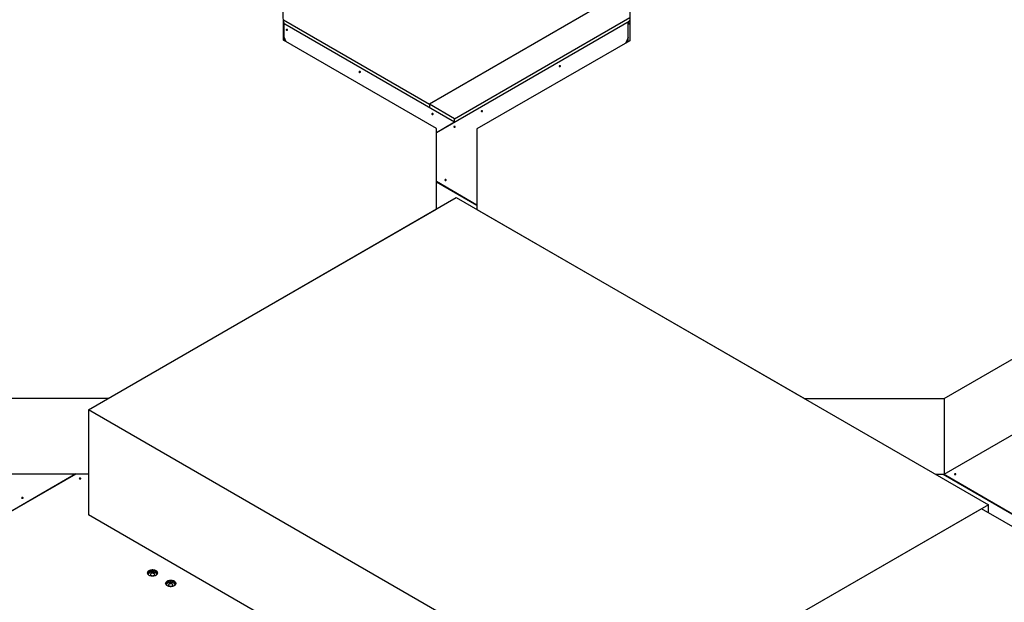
# Model space of a CAD drawing. Header units: millimetres. Extents: x 0 to 841, y 0 to 594.
# Tile 185 of 190: x 664 to 729, y 489 to 528. Entities that reach past the tile are written whole.
import ezdxf

# ---------------------------------------------------------------- set-up
doc = ezdxf.new("R2010")
doc.units = ezdxf.units.MM
doc.layers.add('TRAIT-FORT', color=4, linetype='Continuous', lineweight=25)

msp = doc.modelspace()

# ---------------------------------------------------------------- linework, layer by layer
at = {"layer": 'TRAIT-FORT', "color": 4, "linetype": 'Continuous', "lineweight": 25}
for p, q in [((681.474, 526.313), (681.452, 531.593)), ((704.554, 531.564), (704.532, 526.283)), ((703.178, 528.974), (691.198, 522.058)), ((692.874, 521.09), (704.538, 527.823)), ((681.468, 527.674), (691.198, 522.058)), ((681.531, 527.462), (681.469, 527.571)), ((681.469, 527.426), (681.531, 527.462)), ((681.531, 526.279), (681.531, 527.462)), ((681.561, 527.388), (681.531, 527.405)), ((681.561, 527.388), (681.531, 527.371)), ((681.531, 527.369), (681.563, 527.387)), ((681.561, 527.388), (681.561, 527.385)), ((692.872, 520.858), (681.563, 527.387)), ((704.498, 527.566), (691.654, 520.152)), ((704.434, 527.456), (704.535, 527.631)), ((704.434, 527.456), (704.537, 527.397)), ((704.434, 526.227), (704.434, 527.456)), ((704.535, 527.631), (704.538, 527.632)), ((704.535, 527.631), (704.537, 527.629)), ((681.659, 526.206), (681.531, 526.512)), ((704.434, 526.506), (704.281, 526.138)), ((691.654, 520.435), (681.474, 526.313)), ((704.532, 526.283), (694.351, 520.406)), ((692.874, 521.09), (691.198, 522.058)), ((691.198, 522.058), (691.198, 521.825)), ((692.872, 520.858), (691.654, 520.155)), ((692.872, 520.855), (692.872, 520.858)), ((692.874, 520.857), (692.874, 521.09)), ((691.654, 515.07), (691.654, 520.435)), ((694.351, 520.406), (694.351, 515.041)), ((694.351, 515.341), (691.654, 516.898)), ((691.654, 516.896), (694.351, 515.339)), ((668.491, 501.699), (692.977, 515.834)), ((692.977, 515.834), (728.414, 495.377)), ((669.835, 502.474), (691.654, 515.07)), ((691.654, 515.07), (691.654, 515.07)), ((694.351, 515.041), (716.171, 502.445)), ((725.464, 502.445), (735.645, 508.322)), ((725.464, 497.406), (735.645, 503.283)), ((660.542, 502.474), (669.835, 502.474)), ((669.835, 502.474), (669.835, 502.474)), ((716.171, 502.445), (725.464, 502.445)), ((725.464, 502.445), (725.464, 497.406)), ((703.927, 481.242), (668.491, 501.699)), ((668.491, 501.699), (668.491, 494.7)), ((667.657, 497.435), (652.872, 488.9)), ((652.874, 488.899), (667.661, 497.435)), ((660.542, 497.435), (668.491, 497.435)), ((724.9, 497.406), (725.464, 497.406)), ((725.415, 497.406), (736.109, 491.233)), ((736.111, 491.234), (725.419, 497.406)), ((727.949, 495.109), (685.523, 470.617)), ((728.414, 495.377), (703.927, 481.242)), ((743.121, 486.35), (727.949, 495.109)), ((728.414, 494.841), (728.414, 495.377)), ((697.866, 477.742), (668.491, 494.7)), ((672.468, 490.734), (672.468, 490.73)), ((673.04, 490.73), (673.04, 490.734)), ((673.681, 490.034), (673.681, 490.03)), ((674.252, 490.03), (674.252, 490.034))]:
    msp.add_line(p, q, dxfattribs=at)
at = {"layer": 'TRAIT-FORT', "color": 4, "linetype": 'Continuous', "lineweight": 25, "flags": 128}
for points in [[(681.738, 527.022), (681.723, 527.028), (681.704, 527.03), (681.686, 527.028), (681.67, 527.022), (681.659, 527.012), (681.656, 527.002), (681.659, 526.991), (681.67, 526.982), (681.686, 526.976), (681.704, 526.974), (681.723, 526.976), (681.738, 526.982), (681.749, 526.991), (681.753, 527.002), (681.749, 527.012), (681.738, 527.022)], [(699.906, 524.612), (699.89, 524.618), (699.871, 524.621), (699.853, 524.618), (699.837, 524.612), (699.827, 524.603), (699.823, 524.593), (699.827, 524.582), (699.837, 524.573), (699.853, 524.567), (699.871, 524.565), (699.89, 524.567), (699.906, 524.573), (699.916, 524.582), (699.92, 524.593), (699.916, 524.603), (699.906, 524.612)], [(686.586, 524.223), (686.57, 524.229), (686.552, 524.231), (686.533, 524.229), (686.518, 524.223), (686.507, 524.214), (686.503, 524.203), (686.507, 524.192), (686.518, 524.183), (686.533, 524.177), (686.552, 524.175), (686.57, 524.177), (686.586, 524.183), (686.597, 524.192), (686.6, 524.203), (686.597, 524.214), (686.586, 524.223)], [(691.434, 521.425), (691.418, 521.431), (691.4, 521.433), (691.381, 521.431), (691.365, 521.425), (691.355, 521.415), (691.351, 521.405), (691.355, 521.394), (691.365, 521.385), (691.381, 521.379), (691.4, 521.377), (691.418, 521.379), (691.434, 521.385), (691.444, 521.394), (691.448, 521.405), (691.444, 521.415), (691.434, 521.425)], [(694.72, 521.619), (694.705, 521.625), (694.686, 521.627), (694.667, 521.625), (694.652, 521.619), (694.641, 521.61), (694.637, 521.599), (694.641, 521.588), (694.652, 521.579), (694.667, 521.573), (694.686, 521.571), (694.705, 521.573), (694.72, 521.579), (694.731, 521.588), (694.735, 521.599), (694.731, 521.61), (694.72, 521.619)], [(692.902, 520.569), (692.886, 520.575), (692.868, 520.577), (692.849, 520.575), (692.833, 520.569), (692.823, 520.56), (692.819, 520.549), (692.823, 520.539), (692.833, 520.53), (692.849, 520.523), (692.868, 520.521), (692.886, 520.523), (692.902, 520.53), (692.913, 520.539), (692.916, 520.549), (692.913, 520.56), (692.902, 520.569)], [(692.305, 517.026), (692.289, 517.032), (692.27, 517.035), (692.252, 517.032), (692.236, 517.026), (692.225, 517.017), (692.222, 517.007), (692.225, 516.996), (692.236, 516.987), (692.252, 516.981), (692.27, 516.979), (692.289, 516.981), (692.305, 516.987), (692.315, 516.996), (692.319, 517.007), (692.315, 517.017), (692.305, 517.026)], [(667.96, 497.141), (667.944, 497.147), (667.926, 497.149), (667.907, 497.147), (667.891, 497.141), (667.881, 497.132), (667.877, 497.121), (667.881, 497.11), (667.891, 497.101), (667.907, 497.095), (667.926, 497.093), (667.944, 497.095), (667.96, 497.101), (667.971, 497.11), (667.974, 497.121), (667.971, 497.132), (667.96, 497.141)], [(726.244, 497.434), (726.228, 497.44), (726.209, 497.442), (726.191, 497.44), (726.175, 497.434), (726.165, 497.425), (726.161, 497.414), (726.165, 497.403), (726.175, 497.394), (726.191, 497.388), (726.209, 497.386), (726.228, 497.388), (726.244, 497.394), (726.254, 497.403), (726.258, 497.414), (726.254, 497.425), (726.244, 497.434)], [(664.121, 495.858), (664.106, 495.864), (664.087, 495.866), (664.068, 495.864), (664.053, 495.858), (664.042, 495.849), (664.039, 495.838), (664.042, 495.828), (664.053, 495.818), (664.068, 495.812), (664.087, 495.81), (664.106, 495.812), (664.121, 495.818), (664.132, 495.828), (664.136, 495.838), (664.132, 495.849), (664.121, 495.858)], [(672.997, 490.979), (672.951, 491.001), (672.899, 491.018), (672.843, 491.03), (672.784, 491.036), (672.724, 491.036), (672.665, 491.03), (672.609, 491.018), (672.558, 491.001), (672.512, 490.979), (672.473, 490.953), (672.443, 490.923), (672.423, 490.89), (672.413, 490.856), (672.413, 490.822), (672.423, 490.788), (672.443, 490.755), (672.473, 490.726), (672.512, 490.699), (672.558, 490.677), (672.609, 490.66), (672.665, 490.648), (672.724, 490.642), (672.784, 490.642), (672.843, 490.648), (672.899, 490.66), (672.951, 490.677), (672.997, 490.699), (673.035, 490.726), (673.065, 490.755), (673.085, 490.788), (673.096, 490.822), (673.096, 490.856), (673.085, 490.89), (673.065, 490.923), (673.035, 490.953), (672.997, 490.979)], [(672.997, 490.944), (672.951, 490.966), (672.899, 490.983), (672.843, 490.995), (672.784, 491.001), (672.724, 491.001), (672.665, 490.995), (672.609, 490.983), (672.558, 490.966), (672.512, 490.944), (672.473, 490.918), (672.443, 490.888), (672.423, 490.855), (672.413, 490.822)], [(672.413, 490.822), (672.423, 490.855), (672.443, 490.888), (672.473, 490.918), (672.512, 490.944), (672.558, 490.966), (672.609, 490.983), (672.665, 490.995), (672.724, 491.001), (672.784, 491.001), (672.843, 490.995), (672.899, 490.983), (672.951, 490.966), (672.997, 490.944), (673.035, 490.918), (673.065, 490.888), (673.085, 490.855), (673.096, 490.822)], [(672.43, 490.775), (672.443, 490.794), (672.473, 490.824), (672.512, 490.851), (672.558, 490.873), (672.609, 490.89), (672.665, 490.902), (672.724, 490.908), (672.784, 490.908), (672.843, 490.902), (672.899, 490.89), (672.951, 490.873), (672.997, 490.851), (673.035, 490.824), (673.065, 490.794), (673.079, 490.775)], [(672.956, 490.851), (672.914, 490.871), (672.867, 490.886), (672.815, 490.895), (672.761, 490.899), (672.707, 490.897), (672.654, 490.889), (672.605, 490.875), (672.562, 490.856), (672.525, 490.833), (672.497, 490.806), (672.478, 490.777), (672.469, 490.746), (672.469, 490.73)], [(672.857, 490.794), (672.826, 490.807), (672.789, 490.816), (672.749, 490.818), (672.71, 490.814), (672.674, 490.804), (672.644, 490.789), (672.623, 490.77), (672.611, 490.748), (672.609, 490.726), (672.619, 490.703), (672.638, 490.683), (672.666, 490.667), (672.701, 490.656), (672.739, 490.65), (672.779, 490.651), (672.817, 490.658), (672.85, 490.671), (672.876, 490.688), (672.893, 490.709), (672.9, 490.731), (672.896, 490.754), (672.881, 490.775), (672.857, 490.794)], [(674.209, 490.279), (674.163, 490.301), (674.111, 490.319), (674.055, 490.33), (673.996, 490.336), (673.936, 490.336), (673.878, 490.33), (673.821, 490.319), (673.77, 490.301), (673.724, 490.279), (673.686, 490.253), (673.656, 490.223), (673.635, 490.191), (673.625, 490.157), (673.625, 490.122), (673.635, 490.088), (673.656, 490.056), (673.686, 490.026), (673.724, 489.999), (673.77, 489.977), (673.821, 489.96), (673.878, 489.948), (673.936, 489.942), (673.996, 489.942), (674.055, 489.948), (674.111, 489.96), (674.163, 489.977), (674.209, 489.999), (674.247, 490.026), (674.277, 490.056), (674.298, 490.088), (674.308, 490.122), (674.308, 490.157), (674.298, 490.191), (674.277, 490.223), (674.247, 490.253), (674.209, 490.279)], [(674.209, 490.244), (674.163, 490.266), (674.111, 490.284), (674.055, 490.296), (673.996, 490.301), (673.936, 490.301), (673.878, 490.296), (673.821, 490.284), (673.77, 490.266), (673.724, 490.244), (673.686, 490.218), (673.656, 490.188), (673.635, 490.156), (673.625, 490.122)], [(673.625, 490.122), (673.635, 490.156), (673.656, 490.188), (673.686, 490.218), (673.724, 490.244), (673.77, 490.266), (673.821, 490.284), (673.878, 490.296), (673.936, 490.301), (673.996, 490.301), (674.055, 490.296), (674.111, 490.284), (674.163, 490.266), (674.209, 490.244), (674.247, 490.218), (674.277, 490.188), (674.298, 490.156), (674.308, 490.122)], [(673.642, 490.075), (673.656, 490.095), (673.686, 490.125), (673.724, 490.151), (673.77, 490.173), (673.821, 490.19), (673.878, 490.202), (673.936, 490.208), (673.996, 490.208), (674.055, 490.202), (674.111, 490.19), (674.163, 490.173), (674.209, 490.151), (674.247, 490.125), (674.277, 490.095), (674.291, 490.075)], [(674.168, 490.151), (674.127, 490.171), (674.079, 490.186), (674.027, 490.196), (673.973, 490.199), (673.919, 490.197), (673.867, 490.189), (673.818, 490.175), (673.774, 490.156), (673.738, 490.133), (673.709, 490.106), (673.69, 490.077), (673.681, 490.046), (673.681, 490.03)], [(674.069, 490.094), (674.038, 490.108), (674.001, 490.116), (673.961, 490.118), (673.922, 490.115), (673.886, 490.105), (673.857, 490.09), (673.835, 490.07), (673.823, 490.049), (673.821, 490.026), (673.831, 490.003), (673.85, 489.984), (673.878, 489.967), (673.913, 489.956), (673.951, 489.951), (673.991, 489.951), (674.029, 489.958), (674.062, 489.971), (674.088, 489.988), (674.105, 490.009), (674.112, 490.031), (674.108, 490.054), (674.093, 490.076), (674.069, 490.094)]]:
    msp.add_lwpolyline(points, dxfattribs=at)
at = {"layer": 'TRAIT-FORT', "color": 4, "linetype": 'Continuous', "lineweight": 25}
for centre, radius, start, end in [((681.704, 526.927), 0.069, 56.60537, 123.39463), ((699.871, 524.517), 0.069, 56.60537, 123.39463), ((686.552, 524.128), 0.069, 56.60537, 123.39463), ((691.4, 521.33), 0.069, 56.60537, 123.39463), ((694.686, 521.524), 0.069, 56.60537, 123.39463), ((692.868, 520.474), 0.069, 56.60537, 123.39463), ((692.27, 516.932), 0.069, 56.60537, 123.39463), ((667.926, 497.046), 0.069, 56.60537, 123.39463), ((726.209, 497.339), 0.069, 56.60537, 123.39463), ((664.087, 495.763), 0.069, 56.60537, 123.39463), ((672.9, 490.723), 0.14, 2.86232, 66.33928), ((672.917, 490.779), 0.183, 13.54939, 64.40162), ((674.112, 490.023), 0.14, 2.86231, 66.33928), ((674.13, 490.079), 0.183, 13.5495, 64.40161)]:
    msp.add_arc(centre, radius, start, end, dxfattribs=at)

doc.saveas('drawing.dxf')
